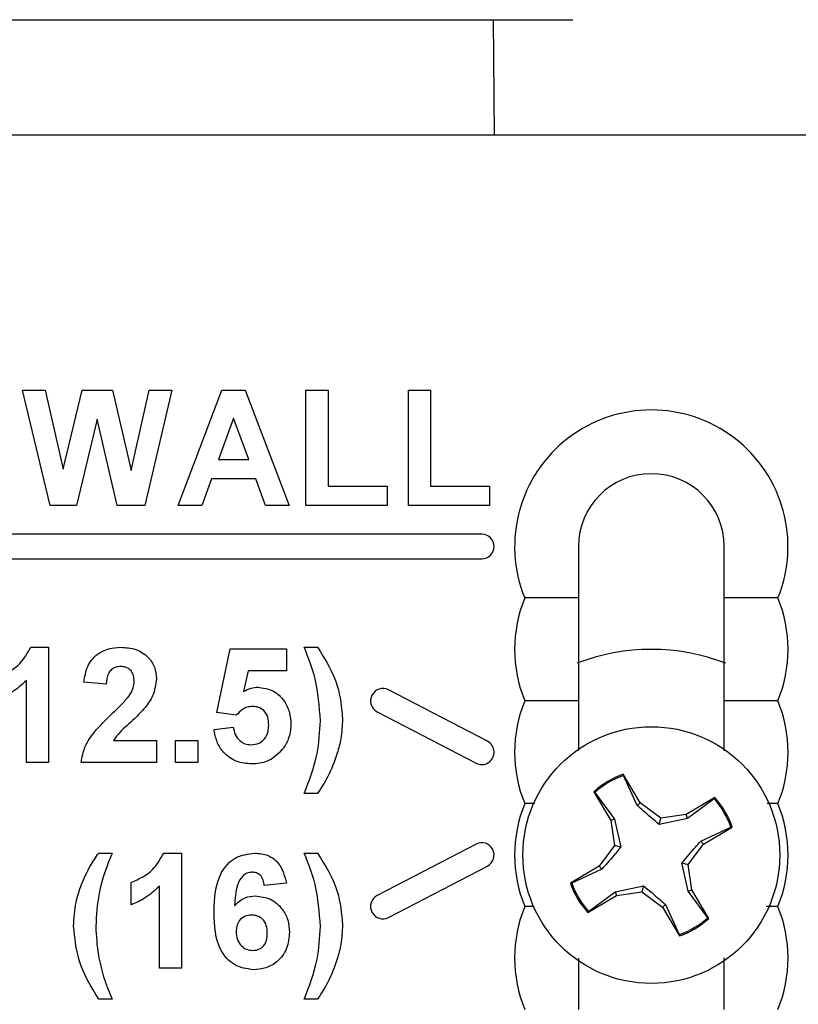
# Model space of a CAD drawing. Header units: inches. Extents: x 0.3 to 33.8, y 0.2 to 21.7.
# Tile 63 of 209: x 13.947 to 14.136, y 9.57 to 9.81. Entities that reach past the tile are written whole.
import ezdxf

# ---------------------------------------------------------------- set-up
doc = ezdxf.new("R2010")
doc.units = ezdxf.units.IN
doc.header["$MEASUREMENT"] = 0

msp = doc.modelspace()

# ---------------------------------------------------------------- linework, layer by layer
at = {"color": 7, "linetype": 'Continuous', "lineweight": 25}
for p, q in [((13.46112766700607, 9.809761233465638), (14.06216395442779, 9.809761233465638)), ((14.06204917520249, 9.781710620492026), (14.0618247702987, 9.809761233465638)), ((14.06216456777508, 9.809761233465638), (14.08106281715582, 9.809761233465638)), ((14.40013317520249, 9.78171062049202), (13.80013317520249, 9.781710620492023)), ((13.94739471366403, 9.719710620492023), (13.95291394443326, 9.719710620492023)), ((13.954097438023, 9.691710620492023), (13.94739471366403, 9.719710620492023)), ((13.95291394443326, 9.719710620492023), (13.95726650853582, 9.700477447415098)), ((13.95726650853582, 9.700477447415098), (13.96187147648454, 9.719710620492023)), ((13.96187147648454, 9.719710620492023), (13.96921362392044, 9.719710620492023)), ((13.96921362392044, 9.719710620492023), (13.97377932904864, 9.700152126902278)), ((13.97377932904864, 9.700152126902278), (13.97811506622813, 9.719710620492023)), ((13.98365112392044, 9.719710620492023), (13.97708301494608, 9.691710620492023)), ((13.97811506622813, 9.719710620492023), (13.98365112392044, 9.719710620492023)), ((13.98521522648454, 9.691710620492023), (13.99578814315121, 9.719710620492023)), ((13.99578814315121, 9.719710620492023), (14.00150368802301, 9.719710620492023)), ((14.00150368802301, 9.719710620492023), (14.01213830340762, 9.691710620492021)), ((14.01621522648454, 9.719710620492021), (14.02159984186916, 9.719710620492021)), ((14.01621522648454, 9.691710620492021), (14.01621522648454, 9.719710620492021)), ((14.02159984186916, 9.719710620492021), (14.02159984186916, 9.696377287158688)), ((14.04111266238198, 9.719710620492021), (14.04649727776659, 9.719710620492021)), ((14.04111266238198, 9.691710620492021), (14.04111266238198, 9.719710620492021)), ((14.04649727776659, 9.719710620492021), (14.04649727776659, 9.696377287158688)), ((13.96552291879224, 9.712643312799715), (13.96051410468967, 9.691710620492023)), ((13.97041394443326, 9.691710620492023), (13.96552291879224, 9.712643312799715)), ((13.99867676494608, 9.712890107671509), (13.99501410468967, 9.702838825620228)), ((14.00235625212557, 9.702838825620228), (13.99867676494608, 9.712890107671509)), ((13.99501410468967, 9.702838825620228), (14.00235625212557, 9.702838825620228)), ((13.99332019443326, 9.698172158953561), (13.99096442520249, 9.691710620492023)), ((14.00406698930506, 9.698172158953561), (13.99332019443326, 9.698172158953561)), ((14.00642836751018, 9.691710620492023), (14.00406698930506, 9.698172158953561)), ((14.02159984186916, 9.696377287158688), (14.03595881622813, 9.696377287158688)), ((14.03595881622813, 9.696377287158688), (14.03595881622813, 9.691710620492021)), ((14.04649727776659, 9.696377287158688), (14.06085625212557, 9.696377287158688)), ((14.06085625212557, 9.696377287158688), (14.06085625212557, 9.691710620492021)), ((13.96051410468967, 9.691710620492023), (13.954097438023, 9.691710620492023)), ((13.97708301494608, 9.691710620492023), (13.97041394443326, 9.691710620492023)), ((13.99096442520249, 9.691710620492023), (13.98521522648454, 9.691710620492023)), ((14.01213830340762, 9.691710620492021), (14.00642836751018, 9.691710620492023)), ((14.03595881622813, 9.691710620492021), (14.01621522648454, 9.691710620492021)), ((14.06085625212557, 9.691710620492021), (14.04111266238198, 9.691710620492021)), ((14.05893317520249, 9.684710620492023), (13.86493317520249, 9.684710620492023)), ((13.86493317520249, 9.678710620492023), (14.05893317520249, 9.678710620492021)), ((14.1308901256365, 9.669210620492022), (14.11783317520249, 9.669210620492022)), ((13.94938349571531, 9.657210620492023), (13.95370240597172, 9.657210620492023)), ((13.95370240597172, 9.657210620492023), (13.95370240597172, 9.629210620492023)), ((13.9946254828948, 9.641359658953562), (13.99785625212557, 9.656851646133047)), ((13.99785625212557, 9.656851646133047), (14.01149727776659, 9.656851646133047)), ((14.01149727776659, 9.656851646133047), (14.01149727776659, 9.651467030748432)), ((14.01580497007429, 9.657210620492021), (14.01903573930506, 9.657210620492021)), ((14.00216955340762, 9.651467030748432), (14.00107019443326, 9.646469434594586)), ((14.01149727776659, 9.651467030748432), (14.00216955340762, 9.651467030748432)), ((13.94831779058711, 9.629210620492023), (13.94831779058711, 9.649144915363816)), ((13.96770240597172, 9.648236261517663), (13.96231779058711, 9.648763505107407)), ((14.060318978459, 9.634371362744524), (14.036318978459, 9.646871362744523)), ((14.1308901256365, 9.644210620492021), (14.11783317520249, 9.644210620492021)), ((13.99932019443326, 9.640697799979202), (13.9946254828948, 9.641359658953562)), ((14.03354737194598, 9.641549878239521), (14.05754737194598, 9.629049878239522)), ((13.99390753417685, 9.637220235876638), (13.99857420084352, 9.637826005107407)), ((13.96950288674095, 9.634595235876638), (13.97990753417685, 9.634595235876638)), ((13.97990753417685, 9.634595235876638), (13.97990753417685, 9.629210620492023)), ((13.98457420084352, 9.634595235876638), (13.98995881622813, 9.634595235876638)), ((13.98457420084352, 9.629210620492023), (13.98457420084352, 9.634595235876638)), ((13.98995881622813, 9.634595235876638), (13.98995881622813, 9.629210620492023)), ((13.95370240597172, 9.629210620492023), (13.94831779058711, 9.629210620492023)), ((13.97990753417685, 9.629210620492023), (13.96159984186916, 9.629210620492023)), ((13.98995881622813, 9.629210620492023), (13.98457420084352, 9.629210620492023)), ((14.09745773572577, 9.619387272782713), (14.09332382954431, 9.626364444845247)), ((14.09333682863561, 9.626042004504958), (14.09332382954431, 9.626364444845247)), ((14.09673082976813, 9.61873514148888), (14.09333682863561, 9.626042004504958)), ((14.01903573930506, 9.62167215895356), (14.01580497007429, 9.62167215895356)), ((14.08616588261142, 9.622123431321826), (14.09029978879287, 9.615146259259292)), ((14.08644244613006, 9.621957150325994), (14.08616588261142, 9.622123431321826)), ((14.08644244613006, 9.621957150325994), (14.09122092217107, 9.6154705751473)), ((14.11554598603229, 9.620677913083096), (14.10856881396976, 9.616544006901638)), ((14.11537970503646, 9.620401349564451), (14.11554598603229, 9.620677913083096)), ((14.07186888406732, 9.619210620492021), (14.06937622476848, 9.619210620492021)), ((14.09673082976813, 9.61873514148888), (14.09745773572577, 9.619387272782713)), ((14.10242441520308, 9.615664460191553), (14.09745773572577, 9.619387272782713)), ((14.11537970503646, 9.620401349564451), (14.10889312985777, 9.61562287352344)), ((14.1308901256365, 9.619210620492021), (14.12826194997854, 9.619210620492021)), ((14.10856881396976, 9.616544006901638), (14.10242441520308, 9.615664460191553)), ((14.10889312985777, 9.61562287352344), (14.10856881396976, 9.616544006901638)), ((14.09122092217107, 9.6154705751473), (14.09029978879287, 9.615146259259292)), ((14.09029978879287, 9.615146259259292), (14.09117933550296, 9.60900186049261)), ((14.09122092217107, 9.6154705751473), (14.09269189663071, 9.608614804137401)), ((14.10203735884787, 9.614151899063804), (14.10242441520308, 9.615664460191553)), ((14.10889312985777, 9.61562287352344), (14.10203735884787, 9.614151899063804)), ((14.11215769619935, 9.610112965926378), (14.11946455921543, 9.613506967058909)), ((14.11280982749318, 9.609386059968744), (14.11978699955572, 9.6135199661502)), ((14.11946455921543, 9.613506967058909), (14.11978699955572, 9.6135199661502)), ((14.05754737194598, 9.609371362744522), (14.03354737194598, 9.596871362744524)), ((14.09117933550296, 9.60900186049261), (14.0874565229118, 9.6040351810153)), ((14.09269189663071, 9.608614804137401), (14.09117933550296, 9.60900186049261)), ((14.10908701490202, 9.604419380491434), (14.11280982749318, 9.609386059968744)), ((14.11215769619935, 9.610112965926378), (14.11280982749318, 9.609386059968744)), ((13.96590753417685, 9.607210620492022), (13.96913830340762, 9.607210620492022)), ((13.981691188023, 9.607210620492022), (13.98601009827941, 9.607210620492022)), ((13.98601009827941, 9.607210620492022), (13.98601009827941, 9.579210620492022)), ((14.01580497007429, 9.607210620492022), (14.01903573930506, 9.607210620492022)), ((14.036318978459, 9.59154987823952), (14.060318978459, 9.604049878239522)), ((14.0874565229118, 9.6040351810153), (14.08047935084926, 9.599901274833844)), ((14.08810865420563, 9.603308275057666), (14.0874565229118, 9.6040351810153)), ((14.10904542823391, 9.597950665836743), (14.10757445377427, 9.604806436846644)), ((14.10757445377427, 9.604806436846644), (14.10908701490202, 9.604419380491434)), ((14.10996656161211, 9.598274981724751), (14.10908701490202, 9.604419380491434)), ((14.08810865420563, 9.603308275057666), (14.08080179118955, 9.599914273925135)), ((13.97380497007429, 9.59464651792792), (13.97380497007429, 9.600031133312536)), ((13.9806254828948, 9.579210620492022), (13.9806254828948, 9.599144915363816)), ((14.01149727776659, 9.599902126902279), (14.00611266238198, 9.599313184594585)), ((14.08080179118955, 9.599914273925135), (14.08047935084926, 9.599901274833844)), ((14.09137322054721, 9.597798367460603), (14.09822899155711, 9.59926934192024)), ((14.09822899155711, 9.59926934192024), (14.0978419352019, 9.597756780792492)), ((14.08472036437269, 9.592743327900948), (14.09169753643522, 9.596877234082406)), ((14.08488664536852, 9.593019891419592), (14.09137322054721, 9.597798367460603)), ((14.09137322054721, 9.597798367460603), (14.09169753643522, 9.596877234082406)), ((14.09169753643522, 9.596877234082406), (14.0978419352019, 9.597756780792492)), ((14.0978419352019, 9.597756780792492), (14.10280861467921, 9.59403396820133)), ((14.10904542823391, 9.597950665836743), (14.10996656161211, 9.598274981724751)), ((14.11382390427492, 9.59146409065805), (14.10904542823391, 9.597950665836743)), ((14.11410046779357, 9.591297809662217), (14.10996656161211, 9.598274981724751)), ((14.10353552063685, 9.594686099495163), (14.10280861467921, 9.59403396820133)), ((14.10353552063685, 9.594686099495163), (14.10692952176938, 9.587379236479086)), ((14.07170777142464, 9.594210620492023), (14.06937622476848, 9.594210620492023)), ((14.08488664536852, 9.593019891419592), (14.08472036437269, 9.592743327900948)), ((14.10280861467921, 9.59403396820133), (14.10694252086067, 9.587056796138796)), ((14.1308901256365, 9.594210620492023), (14.12814188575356, 9.594210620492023)), ((14.11382390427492, 9.59146409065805), (14.11410046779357, 9.591297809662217)), ((14.10692952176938, 9.587379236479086), (14.10694252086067, 9.587056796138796)), ((13.98601009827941, 9.579210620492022), (13.9806254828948, 9.579210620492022)), ((13.96913830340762, 9.571672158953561), (13.96590753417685, 9.571672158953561)), ((14.01903573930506, 9.571672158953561), (14.01580497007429, 9.571672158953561))]:
    msp.add_line(p, q, dxfattribs=at)
msp.add_circle((14.10013317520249, 9.606710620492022), 0.03120000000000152, dxfattribs=at)
for centre, radius, start, end in [((14.10013317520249, 9.681710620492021), 0.03320000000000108, 337.8825750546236, 202.1174249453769), ((14.10013317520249, 9.681710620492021), 0.0176999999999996, 0, 180), ((14.05893317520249, 9.681710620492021), 0.00300000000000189, 270.0000000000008, 90), ((14.10013317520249, 9.65671062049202), 0.03320000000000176, 157.8825750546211, 202.1174249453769), ((14.10013317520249, 9.65671062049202), 0.0332000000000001, 337.8825750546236, 22.11742494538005), ((14.10013317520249, 9.606710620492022), 0.05000000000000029, 68.81520411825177, 111.185211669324), ((14.03493317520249, 9.644210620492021), 0.003000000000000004, 62.48799737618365, 242.4879973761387), ((14.10013317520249, 9.631710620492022), 0.03320000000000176, 157.8825750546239, 202.1174249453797), ((14.10013317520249, 9.631710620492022), 0.0332000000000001, 337.8825750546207, 22.11742494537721), ((14.05893317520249, 9.631710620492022), 0.003000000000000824, 242.4879973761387, 62.48799737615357), ((14.10013317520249, 9.606710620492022), 0.02080000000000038, 109.1093674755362, 132.1832855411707), ((14.10013317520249, 9.606710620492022), 0.02049128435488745, 109.3701758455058, 131.922477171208), ((14.10013317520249, 9.606710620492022), 0.02079999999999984, 19.10936747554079, 42.18328554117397), ((14.10013317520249, 9.606710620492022), 0.03320000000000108, 157.8825750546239, 202.1174249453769), ((14.10013317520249, 9.606710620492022), 0.02049128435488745, 19.37017584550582, 41.92247717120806), ((14.10013317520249, 9.606710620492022), 0.03319999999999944, 337.8825750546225, 22.11742494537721), ((14.05893317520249, 9.606710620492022), 0.002999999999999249, 297.5120026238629, 117.5120026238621), ((14.10013317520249, 9.606710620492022), 0.02079999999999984, 199.1093674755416, 222.1832855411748), ((14.10013317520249, 9.606710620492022), 0.02049128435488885, 199.370175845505, 221.9224771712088), ((14.03493317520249, 9.594210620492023), 0.003000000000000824, 117.5120026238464, 297.5120026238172), ((14.10013317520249, 9.581710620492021), 0.0332000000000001, 157.8825750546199, 202.117424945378), ((14.10013317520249, 9.581710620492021), 0.0332000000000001, 337.8825750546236, 22.11742494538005), ((14.10013317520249, 9.606710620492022), 0.02049128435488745, 289.3701758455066, 311.9224771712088), ((14.10013317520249, 9.606710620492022), 0.02080000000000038, 289.1093674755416, 312.1832855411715)]:
    msp.add_arc(centre, radius, start, end, dxfattribs=at)
for points, knots in [([(14.08243317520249, 9.681710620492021), (14.08243317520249, 9.681476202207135), (14.08243317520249, 9.679415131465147), (14.08243317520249, 9.674939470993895), (14.08243317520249, 9.67129181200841), (14.08243317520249, 9.669210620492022)], [0, 0, 0, 0, 0.05223292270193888, 0.4592463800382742, 1, 1, 1, 1]), ([(14.11783317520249, 9.669210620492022), (14.11783317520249, 9.671483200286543), (14.11783317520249, 9.675346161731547), (14.11783317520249, 9.679854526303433), (14.11783317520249, 9.681710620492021)], [0, 0, 0, 0, 0.5882998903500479, 0.9999999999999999, 0.9999999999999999, 0.9999999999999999, 0.9999999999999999]), ([(14.08243317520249, 9.669210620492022), (14.07897339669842, 9.669210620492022), (14.07455030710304, 9.669210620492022), (14.07030156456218, 9.669210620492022), (14.06937622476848, 9.669210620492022)], [0, 0, 0, 0, 0.782208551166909, 1, 1, 1, 1]), ([(14.08243317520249, 9.669210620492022), (14.08243317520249, 9.66803167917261), (14.08243317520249, 9.66499891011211), (14.08243317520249, 9.659880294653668), (14.08243317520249, 9.653473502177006), (14.08243317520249, 9.648351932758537), (14.08243317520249, 9.645314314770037), (14.08243317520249, 9.644210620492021)], [0, 0, 0, 0, 0.1552206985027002, 0.3992976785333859, 0.5996152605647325, 0.8545233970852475, 1, 1, 1, 1]), ([(14.11783317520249, 9.644210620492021), (14.11783317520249, 9.645276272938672), (14.11783317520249, 9.648154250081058), (14.11783317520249, 9.653040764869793), (14.11783317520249, 9.659272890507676), (14.11783317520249, 9.664643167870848), (14.11783317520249, 9.667851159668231), (14.11783317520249, 9.669210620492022)], [0, 0, 0, 0, 0.1404568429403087, 0.3793277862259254, 0.5785865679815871, 0.8214162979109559, 1, 1, 1, 1]), ([(13.94149727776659, 9.650031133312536), (13.94339606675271, 9.650931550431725), (13.94678075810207, 9.652536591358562), (13.94858946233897, 9.655784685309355), (13.94938349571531, 9.657210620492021)], [0, 0, 0, 0, 0.5609932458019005, 1, 1, 1, 1]), ([(13.96231779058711, 9.648763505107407), (13.96251005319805, 9.650049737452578), (13.96289284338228, 9.652610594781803), (13.96520467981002, 9.65557948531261), (13.96827344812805, 9.657009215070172), (13.97030022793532, 9.65714344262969), (13.9713145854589, 9.657210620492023)], [0, 0, 0, 0, 0.2807518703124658, 0.5589701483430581, 0.7792745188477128, 1, 1, 1, 1]), ([(13.9713145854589, 9.657210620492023), (13.97252757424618, 9.657132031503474), (13.97494739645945, 9.65697525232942), (13.97786843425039, 9.655086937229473), (13.97964480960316, 9.652445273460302), (13.97981993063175, 9.650544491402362), (13.97990753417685, 9.649593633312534)], [0, 0, 0, 0, 0.2805720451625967, 0.5597203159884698, 0.7797519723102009, 1, 1, 1, 1]), ([(14.019753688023, 9.639351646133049), (14.01951303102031, 9.642797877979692), (14.01908284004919, 9.648958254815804), (14.01680745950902, 9.654686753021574), (14.01580497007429, 9.657210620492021)], [0, 0, 0, 0, 0.5594189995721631, 1, 1, 1, 1]), ([(14.01903573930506, 9.657210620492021), (14.02093077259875, 9.654197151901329), (14.02431486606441, 9.64881579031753), (14.02488669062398, 9.642512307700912), (14.02513830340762, 9.639738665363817)], [0, 0, 0, 0, 0.5599825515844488, 1, 1, 1, 1]), ([(13.97120240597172, 9.652543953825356), (13.97081095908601, 9.652518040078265), (13.97002887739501, 9.652466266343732), (13.96897566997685, 9.651878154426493), (13.96792692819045, 9.650496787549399), (13.96779500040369, 9.649168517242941), (13.96770240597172, 9.648236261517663)], [0, 0, 0, 0, 0.187236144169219, 0.3740838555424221, 0.5606964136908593, 1, 1, 1, 1]), ([(13.97452291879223, 9.648870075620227), (13.97449432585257, 9.649397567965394), (13.9744373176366, 9.650449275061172), (13.97364253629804, 9.651753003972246), (13.97244492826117, 9.652463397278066), (13.97161703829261, 9.652517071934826), (13.97120240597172, 9.652543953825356)], [0, 0, 0, 0, 0.2806195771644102, 0.5594955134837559, 0.7793820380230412, 0.9999999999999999, 0.9999999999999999, 0.9999999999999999, 0.9999999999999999]), ([(13.97990753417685, 9.649593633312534), (13.97972478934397, 9.648153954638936), (13.97939759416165, 9.64557628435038), (13.97786805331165, 9.643491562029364), (13.97719279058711, 9.6425711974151)], [0, 0, 0, 0, 0.5585193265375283, 1, 1, 1, 1]), ([(13.94831779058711, 9.649144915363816), (13.94718124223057, 9.648093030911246), (13.94515077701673, 9.646213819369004), (13.94261406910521, 9.64512560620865), (13.94149727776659, 9.644646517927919)], [0, 0, 0, 0, 0.5597477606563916, 1, 1, 1, 1]), ([(13.97345721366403, 9.6456336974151), (13.97378756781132, 9.6461972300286), (13.97437742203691, 9.64720342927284), (13.97447846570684, 9.648360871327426), (13.97452291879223, 9.648870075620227)], [0, 0, 0, 0, 0.5600606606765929, 0.9999999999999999, 0.9999999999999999, 0.9999999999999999, 0.9999999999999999]), ([(14.00107019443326, 9.646469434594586), (14.00167726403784, 9.646797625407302), (14.00276153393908, 9.64738379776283), (14.00398629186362, 9.647477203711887), (14.00452532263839, 9.647518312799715)], [0, 0, 0, 0, 0.5598879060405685, 1, 1, 1, 1]), ([(14.00452532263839, 9.647518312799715), (14.00579488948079, 9.647344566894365), (14.00833691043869, 9.646996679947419), (14.01098596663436, 9.64441228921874), (14.01239169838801, 9.641436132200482), (14.01251331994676, 9.639441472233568), (14.01257420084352, 9.638442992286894)], [0, 0, 0, 0, 0.2790082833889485, 0.5586510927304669, 0.779071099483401, 1, 1, 1, 1]), ([(13.96917195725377, 9.641112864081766), (13.97001904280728, 9.641913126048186), (13.9715310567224, 9.643341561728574), (13.97286888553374, 9.644933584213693), (13.97345721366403, 9.6456336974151)], [0, 0, 0, 0, 0.560236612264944, 1, 1, 1, 1]), ([(13.97719279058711, 9.6425711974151), (13.97633751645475, 9.64164679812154), (13.97492829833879, 9.64012368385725), (13.97277664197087, 9.638200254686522), (13.97092846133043, 9.636586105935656), (13.96997766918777, 9.635258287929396), (13.96950288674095, 9.634595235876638)], [0, 0, 0, 0, 0.3399892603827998, 0.5601935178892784, 0.7803806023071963, 1, 1, 1, 1]), ([(14.00324647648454, 9.642851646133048), (14.00281376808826, 9.642813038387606), (14.00194815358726, 9.64273580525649), (14.00053877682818, 9.64202115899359), (13.99978234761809, 9.64119969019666), (13.99932019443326, 9.640697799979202)], [0, 0, 0, 0, 0.2799826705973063, 0.5600932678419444, 1, 1, 1, 1]), ([(14.0071895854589, 9.638325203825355), (14.00715811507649, 9.638963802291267), (14.00709543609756, 9.640235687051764), (14.00617663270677, 9.641832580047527), (14.0047508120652, 9.642736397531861), (14.00374829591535, 9.642813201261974), (14.00324647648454, 9.642851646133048)], [0, 0, 0, 0, 0.2808798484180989, 0.5594232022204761, 0.7794649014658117, 1, 1, 1, 1]), ([(14.08243317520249, 9.644210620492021), (14.07897339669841, 9.644210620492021), (14.07455030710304, 9.644210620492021), (14.07030156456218, 9.644210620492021), (14.06937622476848, 9.644210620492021)], [0, 0, 0, 0, 0.7822085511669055, 1, 1, 1, 1]), ([(14.08243317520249, 9.644210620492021), (14.08243317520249, 9.643031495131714), (14.08243317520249, 9.639998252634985), (14.08243317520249, 9.635865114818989), (14.08243317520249, 9.632894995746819), (14.08243317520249, 9.632125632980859)], [0, 0, 0, 0, 0.3202905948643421, 0.8239319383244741, 1, 1, 1, 1]), ([(14.11783317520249, 9.632029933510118), (14.11783317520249, 9.632631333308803), (14.11783317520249, 9.6354167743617), (14.11783317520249, 9.639643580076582), (14.11783317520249, 9.642851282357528), (14.11783317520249, 9.644210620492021)], [0, 0, 0, 0, 0.1369417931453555, 0.6342590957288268, 1, 1, 1, 1]), ([(13.96159984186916, 9.629210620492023), (13.9618612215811, 9.63054200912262), (13.96238415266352, 9.63320566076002), (13.96517632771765, 9.637231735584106), (13.96765551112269, 9.639639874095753), (13.96917195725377, 9.641112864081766)], [0, 0, 0, 0, 0.2795770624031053, 0.5593377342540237, 0.9999999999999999, 0.9999999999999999, 0.9999999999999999, 0.9999999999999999]), ([(13.99857420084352, 9.637826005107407), (13.99869396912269, 9.637211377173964), (13.99893319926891, 9.635983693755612), (14.00001331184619, 9.63457167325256), (14.00137910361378, 9.633671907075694), (14.00235860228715, 9.633569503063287), (14.00284823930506, 9.633518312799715)], [0, 0, 0, 0, 0.280332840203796, 0.5599484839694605, 0.7800247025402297, 1, 1, 1, 1]), ([(14.00284823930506, 9.633518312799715), (14.00353322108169, 9.633596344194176), (14.00490195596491, 9.63375226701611), (14.00643229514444, 9.635059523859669), (14.00711052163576, 9.636713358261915), (14.00716319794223, 9.637787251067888), (14.0071895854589, 9.638325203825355)], [0, 0, 0, 0, 0.2795791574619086, 0.5586568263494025, 0.7789148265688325, 1, 1, 1, 1]), ([(14.01257420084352, 9.638442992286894), (14.01247236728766, 9.637230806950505), (14.01229035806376, 9.635064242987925), (14.01110901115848, 9.633251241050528), (14.01058862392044, 9.63245260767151)], [0, 0, 0, 0, 0.5594966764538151, 1, 1, 1, 1]), ([(14.01580497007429, 9.62167215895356), (14.01704004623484, 9.624866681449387), (14.0192461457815, 9.630572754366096), (14.01959856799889, 9.636668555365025), (14.019753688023, 9.639351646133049)], [0, 0, 0, 0, 0.5598460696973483, 1, 1, 1, 1]), ([(14.02513830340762, 9.639738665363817), (14.02505521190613, 9.638167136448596), (14.02490678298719, 9.635359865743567), (14.02417567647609, 9.632647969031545), (14.02385384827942, 9.631454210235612)], [0, 0, 0, 0, 0.559806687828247, 1, 1, 1, 1]), ([(14.00307259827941, 9.628851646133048), (14.00178293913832, 9.62896097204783), (13.99920768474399, 9.629179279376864), (13.99621186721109, 9.631390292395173), (13.99446447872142, 9.634239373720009), (13.99409328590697, 9.636226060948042), (13.99390753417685, 9.637220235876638)], [0, 0, 0, 0, 0.2799488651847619, 0.5590155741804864, 0.779323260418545, 1, 1, 1, 1]), ([(14.01058862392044, 9.63245260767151), (14.00941453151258, 9.63127633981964), (14.00731168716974, 9.629169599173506), (14.00437127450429, 9.6289490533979), (14.00307259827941, 9.628851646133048)], [0, 0, 0, 0, 0.5583353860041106, 1, 1, 1, 1]), ([(14.02385384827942, 9.631454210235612), (14.02316389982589, 9.629523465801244), (14.02193136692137, 9.626074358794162), (14.0199208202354, 9.623017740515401), (14.01903573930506, 9.62167215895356)], [0, 0, 0, 0, 0.5597809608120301, 1, 1, 1, 1]), ([(14.10203735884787, 9.614151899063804), (14.10069747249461, 9.615284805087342), (14.09879840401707, 9.616890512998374), (14.09720114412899, 9.618315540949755), (14.09673082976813, 9.61873514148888)], [0, 0, 0, 0, 0.7055492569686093, 0.9999999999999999, 0.9999999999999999, 0.9999999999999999, 0.9999999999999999]), ([(14.10757445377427, 9.604806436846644), (14.10870735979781, 9.606146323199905), (14.11031306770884, 9.608045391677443), (14.11173809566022, 9.60964265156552), (14.11215769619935, 9.610112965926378)], [0, 0, 0, 0, 0.7055492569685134, 1, 1, 1, 1]), ([(13.96171202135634, 9.599576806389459), (13.96236853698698, 9.601072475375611), (13.9635409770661, 9.60374351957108), (13.96518437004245, 9.606151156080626), (13.96590753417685, 9.607210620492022)], [0, 0, 0, 0, 0.5599566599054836, 0.9999999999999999, 0.9999999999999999, 0.9999999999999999, 0.9999999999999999]), ([(13.96913830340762, 9.607210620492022), (13.96788394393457, 9.603983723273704), (13.96564440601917, 9.598222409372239), (13.96532853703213, 9.592061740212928), (13.9651895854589, 9.589351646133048)], [0, 0, 0, 0, 0.560097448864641, 1, 1, 1, 1]), ([(13.97380497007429, 9.600031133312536), (13.9757037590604, 9.600931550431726), (13.97908845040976, 9.602536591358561), (13.98089715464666, 9.605784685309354), (13.981691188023, 9.607210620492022)], [0, 0, 0, 0, 0.5609932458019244, 0.9999999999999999, 0.9999999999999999, 0.9999999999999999, 0.9999999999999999]), ([(13.99390753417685, 9.59283481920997), (13.99403465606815, 9.59622781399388), (13.99419377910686, 9.600474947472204), (13.99710200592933, 9.604498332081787), (13.99966031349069, 9.606653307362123), (14.002155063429, 9.60698811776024), (14.0038129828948, 9.607210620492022)], [0, 0, 0, 0, 0.4994644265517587, 0.6251975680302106, 0.75092002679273, 1, 1, 1, 1]), ([(14.0038129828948, 9.607210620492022), (14.00490851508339, 9.607106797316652), (14.0070972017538, 9.606899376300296), (14.01035264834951, 9.60435974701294), (14.01106337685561, 9.601591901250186), (14.01149727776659, 9.599902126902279)], [0, 0, 0, 0, 0.2807543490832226, 0.5608993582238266, 0.9999999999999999, 0.9999999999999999, 0.9999999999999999, 0.9999999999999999]), ([(14.019753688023, 9.589351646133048), (14.01951303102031, 9.592797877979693), (14.01908284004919, 9.598958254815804), (14.01680745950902, 9.604686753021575), (14.01580497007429, 9.607210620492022)], [0, 0, 0, 0, 0.5594189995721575, 1, 1, 1, 1]), ([(14.01903573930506, 9.607210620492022), (14.02093077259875, 9.604197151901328), (14.02431486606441, 9.598815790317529), (14.02488669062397, 9.592512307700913), (14.02513830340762, 9.589738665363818)], [0, 0, 0, 0, 0.5599825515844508, 1, 1, 1, 1]), ([(14.09269189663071, 9.608614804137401), (14.09155899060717, 9.60727491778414), (14.08995328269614, 9.605375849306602), (14.08852825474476, 9.603778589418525), (14.08810865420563, 9.603308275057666)], [0, 0, 0, 0, 0.705549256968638, 1, 1, 1, 1]), ([(14.00312307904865, 9.602543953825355), (14.0027026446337, 9.602495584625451), (14.00186111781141, 9.602398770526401), (14.00046656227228, 9.601375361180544), (13.99912377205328, 9.598665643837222), (13.9989793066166, 9.59614290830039), (13.99888269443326, 9.594455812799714)], [0, 0, 0, 0, 0.124834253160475, 0.2498638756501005, 0.498341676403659, 1, 1, 1, 1]), ([(14.00611266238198, 9.599313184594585), (14.00604365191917, 9.59976706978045), (14.00590599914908, 9.600672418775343), (14.00523476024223, 9.601804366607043), (14.00420663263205, 9.602458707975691), (14.00348452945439, 9.602515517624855), (14.00312307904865, 9.602543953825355)], [0, 0, 0, 0, 0.2807717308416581, 0.5600456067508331, 0.7797798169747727, 1, 1, 1, 1]), ([(13.95980497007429, 9.589458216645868), (13.95989957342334, 9.591398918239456), (13.9600685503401, 9.594865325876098), (13.96120973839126, 9.598136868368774), (13.96171202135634, 9.599576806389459)], [0, 0, 0, 0, 0.5598596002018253, 1, 1, 1, 1]), ([(13.9806254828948, 9.599144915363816), (13.97948893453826, 9.598093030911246), (13.97745846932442, 9.596213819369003), (13.9749217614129, 9.595125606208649), (13.97380497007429, 9.59464651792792)], [0, 0, 0, 0, 0.5597477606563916, 1, 1, 1, 1]), ([(14.09822899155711, 9.59926934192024), (14.09956887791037, 9.598136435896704), (14.10146794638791, 9.596530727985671), (14.10306520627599, 9.595105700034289), (14.10353552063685, 9.594686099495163)], [0, 0, 0, 0, 0.7055492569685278, 1, 1, 1, 1]), ([(13.99888269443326, 9.594455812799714), (13.99969026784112, 9.595206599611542), (14.00113472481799, 9.596549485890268), (14.00308297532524, 9.596723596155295), (14.00394198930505, 9.596800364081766)], [0, 0, 0, 0, 0.5590844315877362, 0.9999999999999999, 0.9999999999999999, 0.9999999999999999, 0.9999999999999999]), ([(14.00394198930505, 9.596800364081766), (14.0052064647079, 9.596639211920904), (14.00773703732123, 9.596316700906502), (14.0104785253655, 9.593878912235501), (14.01201488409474, 9.590966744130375), (14.0121484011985, 9.588978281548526), (14.01221522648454, 9.587983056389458)], [0, 0, 0, 0, 0.2793261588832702, 0.5590105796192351, 0.7792848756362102, 1, 1, 1, 1]), ([(14.00340913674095, 9.578851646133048), (14.0018077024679, 9.579079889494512), (13.99939739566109, 9.579423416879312), (13.99695654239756, 9.581543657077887), (13.99416883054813, 9.585448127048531), (13.99402358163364, 9.589554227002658), (13.99390753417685, 9.59283481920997)], [0, 0, 0, 0, 0.2489215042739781, 0.3746499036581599, 0.5003729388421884, 1, 1, 1, 1]), ([(14.0030333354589, 9.592133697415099), (14.00245222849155, 9.59206916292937), (14.00129129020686, 9.591940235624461), (13.99997647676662, 9.590861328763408), (13.99935892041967, 9.58947411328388), (13.99931443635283, 9.588562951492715), (13.99929214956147, 9.588106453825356)], [0, 0, 0, 0, 0.2798454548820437, 0.5590765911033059, 0.7790946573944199, 0.9999999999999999, 0.9999999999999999, 0.9999999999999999, 0.9999999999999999]), ([(14.00683061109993, 9.587708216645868), (14.00680509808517, 9.588328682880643), (14.00675429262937, 9.589564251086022), (14.00587674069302, 9.591126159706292), (14.00449374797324, 9.592008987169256), (14.00352030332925, 9.592092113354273), (14.0030333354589, 9.592133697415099)], [0, 0, 0, 0, 0.2808265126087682, 0.5592251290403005, 0.7795013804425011, 1, 1, 1, 1]), ([(14.02513830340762, 9.589738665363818), (14.02505521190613, 9.588167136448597), (14.02490678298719, 9.585359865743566), (14.02417567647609, 9.582647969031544), (14.02385384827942, 9.581454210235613)], [0, 0, 0, 0, 0.5598066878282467, 1, 1, 1, 1]), ([(13.96590753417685, 9.571672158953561), (13.96403783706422, 9.574756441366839), (13.96069916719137, 9.580263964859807), (13.96007819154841, 9.586648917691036), (13.95980497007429, 9.589458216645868)], [0, 0, 0, 0, 0.5600125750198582, 1, 1, 1, 1]), ([(13.9651895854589, 9.589351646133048), (13.96530544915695, 9.587024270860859), (13.9655124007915, 9.58286719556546), (13.96660856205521, 9.578855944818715), (13.96709102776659, 9.57709042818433)], [0, 0, 0, 0, 0.5598588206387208, 1, 1, 1, 1]), ([(13.99929214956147, 9.588106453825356), (13.99933138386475, 9.587464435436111), (13.99940962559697, 9.58618411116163), (14.00041982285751, 9.584649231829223), (14.00179805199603, 9.583690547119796), (14.00280134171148, 9.58357569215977), (14.00330256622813, 9.583518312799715)], [0, 0, 0, 0, 0.2805014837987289, 0.5593809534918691, 0.7798750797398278, 1, 1, 1, 1]), ([(14.00330256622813, 9.583518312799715), (14.00388526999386, 9.583585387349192), (14.00504805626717, 9.583719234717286), (14.00669195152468, 9.585234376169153), (14.00677799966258, 9.586769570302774), (14.00683061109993, 9.587708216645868)], [0, 0, 0, 0, 0.2807500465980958, 0.5602371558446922, 0.9999999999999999, 0.9999999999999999, 0.9999999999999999, 0.9999999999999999]), ([(14.01221522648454, 9.587983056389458), (14.01210490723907, 9.586641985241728), (14.01188470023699, 9.583965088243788), (14.00958807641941, 9.58085006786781), (14.00656065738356, 9.579090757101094), (14.00446042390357, 9.578931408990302), (14.00340913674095, 9.578851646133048)], [0, 0, 0, 0, 0.280204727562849, 0.5593134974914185, 0.7794111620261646, 0.9999999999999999, 0.9999999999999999, 0.9999999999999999, 0.9999999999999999]), ([(14.01580497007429, 9.571672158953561), (14.01704004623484, 9.574866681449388), (14.0192461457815, 9.580572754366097), (14.01959856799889, 9.586668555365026), (14.019753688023, 9.589351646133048)], [0, 0, 0, 0, 0.5598460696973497, 1, 1, 1, 1]), ([(14.02385384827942, 9.581454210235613), (14.02316389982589, 9.579523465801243), (14.02193136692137, 9.57607435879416), (14.0199208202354, 9.5730177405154), (14.01903573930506, 9.571672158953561)], [0, 0, 0, 0, 0.5597809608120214, 1, 1, 1, 1]), ([(14.08243317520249, 9.581645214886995), (14.08243317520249, 9.58076894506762), (14.08243317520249, 9.577593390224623), (14.08243317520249, 9.573352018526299), (14.08243317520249, 9.570314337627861), (14.08243317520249, 9.569210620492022)], [0, 0, 0, 0, 0.1952576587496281, 0.7076032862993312, 1, 1, 1, 1]), ([(14.11783317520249, 9.569210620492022), (14.11783317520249, 9.570276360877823), (14.11783317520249, 9.573154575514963), (14.11783317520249, 9.577377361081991), (14.11783317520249, 9.580628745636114), (14.11783317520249, 9.581721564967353)], [0, 0, 0, 0, 0.2807669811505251, 0.7582593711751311, 0.9999999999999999, 0.9999999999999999, 0.9999999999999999, 0.9999999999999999]), ([(13.96709102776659, 9.57709042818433), (13.96744362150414, 9.576067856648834), (13.96807330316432, 9.574241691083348), (13.96881286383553, 9.572457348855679), (13.96913830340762, 9.571672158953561)], [0, 0, 0, 0, 0.5599555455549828, 1, 1, 1, 1])]:
    msp.add_open_spline(points, degree=3, knots=knots, dxfattribs=at)

doc.saveas('drawing.dxf')
